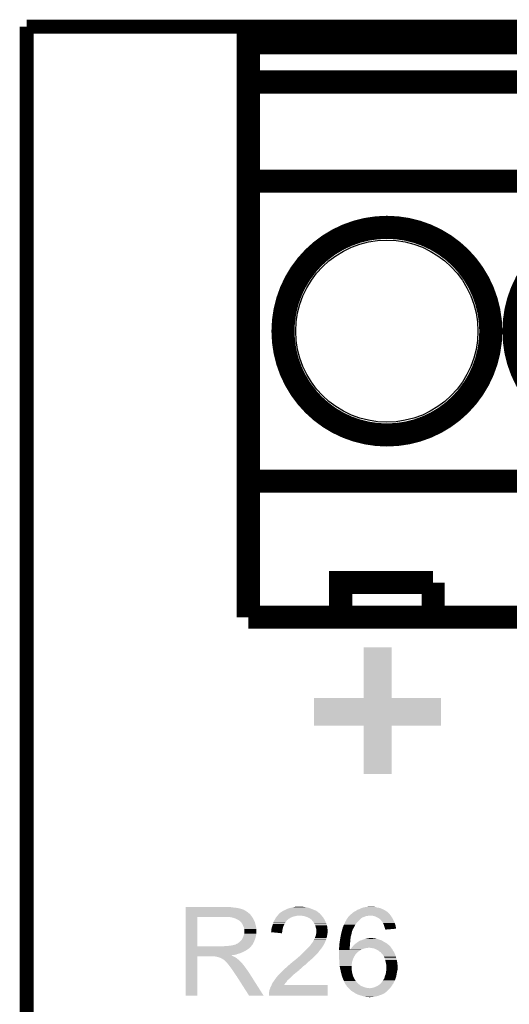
# Model space of a CAD drawing. Extents: x -4.5 to 27.4, y -3.9 to 53.4.
# Tile 29 of 43: x -4.5 to 0.9, y 42.6 to 53.4. Entities that reach past the tile are written whole.
import ezdxf

# ---------------------------------------------------------------- set-up
doc = ezdxf.new("R2010")
doc.units = 0
doc.layers.get('0').update_dxf_attribs({"linetype": 'CONTINUOUS'})
for name, color, linetype in [('BRUSHLESS_28_CLICK_V101_GKO', 9, 'CONTINUOUS'), ('BRUSHLESS_28_CLICK_V101_GTO', 11, 'CONTINUOUS'), ('BRUSHLESS_28_CLICK_V101_GTS', 8, 'CONTINUOUS')]:
    doc.layers.add(name, color=color, linetype=linetype)

# ---------------------------------------------------------------- blocks, each defined once
blk = doc.blocks.new('ROUND_57')
blk.add_circle((0, 0), 1.002)

msp = doc.modelspace()

# ---------------------------------------------------------------- linework, layer by layer
at = {"layer": 'BRUSHLESS_28_CLICK_V101_GKO', "const_width": 0.1524}
for points in [[(-4.445, 53.34), (27.305, 53.34)], [(-4.445, 38.735), (-4.445, 53.34)]]:
    msp.add_lwpolyline(points, dxfattribs=at)
at = {"layer": 'BRUSHLESS_28_CLICK_V101_GTO', "const_width": 0.254}
for points in [[(-2.0066, 46.8376), (-2.0066, 53.1622), (3.5814, 53.1622)], [(-2.0066, 52.7304), (3.5814, 52.7304)], [(-2.0066, 51.6382), (3.5814, 51.6382)], [(-2.0066, 48.3362), (3.5814, 48.3362)], [(-0.9906, 46.8376), (-0.9906, 47.2186), (0.0254, 47.2186)], [(0.0254, 46.8376), (0.0254, 47.2186)], [(-2.0066, 46.8376), (3.5814, 46.8376)]]:
    msp.add_lwpolyline(points, dxfattribs=at)
for points in [[(-1.6256, 49.9872, 1), (0.6604, 49.9872, 1)], [(0.9144, 49.9872, 1), (3.2004, 49.9872, 1)]]:
    msp.add_lwpolyline(points, format="xyb", close=True, dxfattribs=at)
at = {"layer": 'BRUSHLESS_28_CLICK_V101_GTO'}
for points in [[(-0.7366, 45.948626), (-0.736576, 46.507394), (-0.431774, 45.948626), (-0.43182, 46.507394)], [(-0.736576, 46.507394), (-0.736574, 46.5074), (-0.43182, 46.507394), (-0.736574, 46.5074)], [(-1.2827, 45.643826), (-1.282676, 45.948574), (0.114274, 45.643826), (0.1143, 45.948574)], [(-1.282676, 45.948574), (-1.282674, 45.9486), (0.1143, 45.948574), (-0.431774, 45.9486)], [(-1.282674, 45.9486), (-0.7366, 45.948626), (-0.431774, 45.9486), (-0.431774, 45.948626)], [(-0.736626, 45.6438), (-1.2827, 45.643826), (0.114274, 45.6438), (0.114274, 45.643826)], [(-0.736624, 45.643774), (-0.736626, 45.6438), (-0.4318, 45.643774), (0.114274, 45.6438)], [(-0.7366, 45.110426), (-0.736624, 45.643774), (-0.431826, 45.110426), (-0.4318, 45.643774)], [(-0.431826, 45.1104), (-0.7366, 45.110426), (-0.431826, 45.1104), (-0.431826, 45.110426)], [(-2.697458, 43.57116), (-2.697456, 43.5864), (-1.991358, 43.57116), (-2.00914, 43.5864)], [(-2.697456, 43.64482), (-2.697454, 43.64736), (-2.18948, 43.64482), (-2.21996, 43.64736)], [(-2.697456, 43.63974), (-2.697456, 43.64482), (-2.159002, 43.63974), (-2.18948, 43.64482)], [(-2.697456, 43.6372), (-2.697456, 43.63974), (-2.12598, 43.6372), (-2.159002, 43.63974)], [(-2.697456, 43.62958), (-2.697456, 43.6372), (-2.095502, 43.62958), (-2.12598, 43.6372)], [(-2.697456, 43.6245), (-2.697456, 43.62958), (-2.080258, 43.6245), (-2.095502, 43.62958)], [(-2.697456, 43.62196), (-2.697456, 43.6245), (-2.067558, 43.62196), (-2.080258, 43.6245)], [(-2.697456, 43.621954), (-2.697456, 43.62196), (-2.065014, 43.621954), (-2.067558, 43.62196)], [(-2.697456, 43.61942), (-2.697456, 43.621954), (-2.06248, 43.61942), (-2.065014, 43.621954)], [(-2.697456, 43.61434), (-2.697456, 43.61942), (-2.054864, 43.61434), (-2.06248, 43.61942)], [(-2.697456, 43.609258), (-2.697456, 43.61434), (-2.042158, 43.609258), (-2.054864, 43.61434)], [(-2.697456, 43.5991), (-2.697456, 43.609258), (-2.02692, 43.5991), (-2.042158, 43.609258)], [(-2.697456, 43.5864), (-2.697456, 43.5991), (-2.00914, 43.5864), (-2.02692, 43.5991)], [(-1.667938, 43.57369), (-1.663696, 43.57878), (-1.21666, 43.57369), (-1.22378, 43.57878)], [(-1.663696, 43.57878), (-1.661154, 43.578786), (-1.22378, 43.57878), (-1.223788, 43.578786)], [(-1.661154, 43.578786), (-1.65354, 43.5864), (-1.223788, 43.578786), (-1.23444, 43.5864)], [(-1.65354, 43.5864), (-1.653536, 43.586402), (-1.23444, 43.5864), (-1.234442, 43.586402)], [(-1.653536, 43.586402), (-1.648464, 43.588942), (-1.234442, 43.586402), (-1.23749, 43.588942)], [(-1.648464, 43.588942), (-1.638298, 43.59656), (-1.23749, 43.588942), (-1.246636, 43.59656)], [(-1.638298, 43.59656), (-1.633224, 43.5991), (-1.246636, 43.59656), (-1.249686, 43.5991)], [(-1.633224, 43.5991), (-1.628144, 43.601642), (-1.249686, 43.5991), (-1.254132, 43.601642)], [(-1.628144, 43.601642), (-1.617982, 43.60926), (-1.254132, 43.601642), (-1.267458, 43.60926)], [(-1.617982, 43.60926), (-1.60274, 43.61434), (-1.267458, 43.60926), (-1.281006, 43.61434)], [(-1.60274, 43.61434), (-1.597662, 43.61688), (-1.281006, 43.61434), (-1.28778, 43.61688)], [(-1.597662, 43.61688), (-1.572258, 43.629582), (-1.28778, 43.61688), (-1.317416, 43.629582)], [(-1.572258, 43.629582), (-1.563374, 43.63212), (-1.317416, 43.629582), (-1.323338, 43.63212)], [(-1.563374, 43.63212), (-1.55448, 43.63466), (-1.323338, 43.63212), (-1.332228, 43.63466)], [(-1.55448, 43.63466), (-1.53416, 43.63974), (-1.332228, 43.63466), (-1.350008, 43.63974)], [(-1.53416, 43.63974), (-1.52273, 43.64228), (-1.350008, 43.63974), (-1.358898, 43.64228)], [(-1.52273, 43.64228), (-1.5113, 43.64482), (-1.358898, 43.64228), (-1.37668, 43.64482)], [(-1.5113, 43.64482), (-1.50114, 43.64736), (-1.37668, 43.64482), (-1.39192, 43.64736)], [(-1.50114, 43.64736), (-1.490978, 43.6499), (-1.39192, 43.64736), (-1.404618, 43.6499)], [(-1.46558, 43.6499), (-1.440182, 43.65244), (-1.417318, 43.6499), (-1.427478, 43.65244)], [(-0.868678, 43.573702), (-0.85598, 43.5864), (-0.457202, 43.573702), (-0.4699, 43.5864)], [(-0.85598, 43.5864), (-0.855978, 43.586402), (-0.4699, 43.5864), (-0.469902, 43.586402)], [(-0.855978, 43.586402), (-0.840738, 43.59656), (-0.469902, 43.586402), (-0.48209, 43.59656)], [(-0.840738, 43.59656), (-0.83566, 43.5991), (-0.48209, 43.59656), (-0.48514, 43.5991)], [(-0.83566, 43.5991), (-0.825502, 43.60418), (-0.48514, 43.5991), (-0.49276, 43.60418)], [(-0.825502, 43.60418), (-0.81738, 43.609258), (-0.49276, 43.60418), (-0.500378, 43.609258)], [(-0.81738, 43.609258), (-0.805186, 43.61688), (-0.500378, 43.609258), (-0.51562, 43.61688)], [(-0.805186, 43.61688), (-0.78486, 43.6245), (-0.51562, 43.61688), (-0.53086, 43.6245)], [(-0.78486, 43.6245), (-0.764538, 43.634662), (-0.53086, 43.6245), (-0.55525, 43.634662)], [(-0.764538, 43.634662), (-0.756084, 43.637198), (-0.55525, 43.634662), (-0.561338, 43.637198)], [(-0.756084, 43.637198), (-0.739142, 43.64228), (-0.561338, 43.637198), (-0.59182, 43.64228)], [(-0.739142, 43.64228), (-0.713742, 43.64736), (-0.59182, 43.64228), (-0.610444, 43.64736)], [(-0.713742, 43.64736), (-0.68834, 43.6499), (-0.610444, 43.64736), (-0.619756, 43.6499)], [(-0.68834, 43.6499), (-0.660424, 43.652438), (-0.640076, 43.6499), (-0.647698, 43.652438)], [(-0.660424, 43.652438), (-0.660402, 43.65244), (-0.647698, 43.652438), (-0.660402, 43.65244)], [(-2.697466, 43.215582), (-2.697458, 43.538118), (-2.567938, 43.215582), (-2.567938, 43.538118)], [(-2.697458, 43.55084), (-2.697458, 43.57116), (-1.97358, 43.55084), (-1.991358, 43.57116)], [(-2.697458, 43.53814), (-2.697458, 43.55084), (-1.965112, 43.53814), (-1.97358, 43.55084)], [(-2.697458, 43.538118), (-2.697458, 43.53814), (-2.567938, 43.538118), (-2.2606, 43.53814)], [(-2.189478, 43.53306), (-2.222498, 43.53814), (-1.961726, 43.53306), (-1.965112, 43.53814)], [(-2.17085, 43.52798), (-2.189478, 43.53306), (-1.95834, 43.52798), (-1.961726, 43.53306)], [(-2.161538, 43.52544), (-2.17085, 43.52798), (-1.958314, 43.52544), (-1.95834, 43.52798)], [(-2.161496, 43.525422), (-2.161538, 43.52544), (-1.955794, 43.525422), (-1.958314, 43.52544)], [(-2.13868, 43.51528), (-2.161496, 43.525422), (-1.95072, 43.51528), (-1.955794, 43.525422)], [(-2.1209, 43.507658), (-2.13868, 43.51528), (-1.94767, 43.507658), (-1.95072, 43.51528)], [(-2.114124, 43.502578), (-2.1209, 43.507658), (-1.94564, 43.502578), (-1.94767, 43.507658)], [(-2.11074, 43.50004), (-2.114124, 43.502578), (-1.944188, 43.50004), (-1.94564, 43.502578)], [(-2.103116, 43.49496), (-2.11074, 43.50004), (-1.941286, 43.49496), (-1.944188, 43.50004)], [(-2.100572, 43.494954), (-2.103116, 43.49496), (-1.941282, 43.494954), (-1.941286, 43.49496)], [(-2.091684, 43.484796), (-2.100572, 43.494954), (-1.935478, 43.484796), (-1.941282, 43.494954)], [(-2.0828, 43.474642), (-2.091684, 43.484796), (-1.93322, 43.474642), (-1.935478, 43.484796)], [(-2.073728, 43.461942), (-2.0828, 43.474642), (-1.9304, 43.461942), (-1.93322, 43.474642)], [(-1.735548, 43.461938), (-1.730468, 43.479716), (-1.60782, 43.461938), (-1.600202, 43.479716)], [(-1.730468, 43.479716), (-1.72974, 43.482262), (-1.600202, 43.479716), (-1.597658, 43.482262)], [(-1.72974, 43.482262), (-1.72564, 43.489878), (-1.597658, 43.482262), (-1.590042, 43.489878)], [(-1.72564, 43.489878), (-1.721536, 43.4975), (-1.590042, 43.489878), (-1.58496, 43.4975)], [(-1.721536, 43.4975), (-1.720166, 43.500042), (-1.58496, 43.4975), (-1.58242, 43.500042)], [(-1.720166, 43.500042), (-1.71196, 43.51528), (-1.58242, 43.500042), (-1.565, 43.51528)], [(-1.71196, 43.51528), (-1.71051, 43.51782), (-1.565, 43.51528), (-1.562096, 43.51782)], [(-1.71051, 43.51782), (-1.70325, 43.53052), (-1.562096, 43.51782), (-1.53924, 43.53052)], [(-1.70325, 43.53052), (-1.7018, 43.533054), (-1.53924, 43.53052), (-1.533538, 43.533054)], [(-1.7018, 43.533054), (-1.695448, 43.540678), (-1.533538, 43.533054), (-1.516382, 43.540678)], [(-1.695448, 43.540678), (-1.691212, 43.54576), (-1.516382, 43.540678), (-1.49352, 43.54576)], [(-1.691212, 43.54576), (-1.68698, 43.55084), (-1.49352, 43.54576), (-1.473202, 43.55084)], [(-1.68698, 43.55084), (-1.684864, 43.553378), (-1.457964, 43.55084), (-1.452884, 43.553378)], [(-1.684864, 43.55338), (-1.680632, 43.558458), (-1.200572, 43.55338), (-1.203958, 43.558458)], [(-1.684864, 43.553378), (-1.684864, 43.55338), (-1.452884, 43.553378), (-1.442718, 43.55338)], [(-1.680632, 43.558458), (-1.676396, 43.563542), (-1.203958, 43.558458), (-1.211576, 43.563542)], [(-1.676396, 43.563542), (-1.670064, 43.57114), (-1.211576, 43.563542), (-1.214116, 43.57114)], [(-1.670064, 43.57114), (-1.670046, 43.57116), (-1.214116, 43.57114), (-1.216634, 43.57116)], [(-1.670046, 43.57116), (-1.667938, 43.57369), (-1.216634, 43.57116), (-1.21666, 43.57369)], [(-1.414778, 43.55084), (-1.442718, 43.55338), (-1.19888, 43.55084), (-1.200572, 43.55338)], [(-1.38684, 43.54576), (-1.414778, 43.55084), (-1.195068, 43.54576), (-1.19888, 43.55084)], [(-1.3716, 43.54068), (-1.38684, 43.54576), (-1.191258, 43.54068), (-1.195068, 43.54576)], [(-1.363982, 43.53814), (-1.3716, 43.54068), (-1.188718, 43.53814), (-1.191258, 43.54068)], [(-1.353818, 43.533058), (-1.363982, 43.53814), (-1.183638, 43.533058), (-1.188718, 43.53814)], [(-1.328422, 43.52036), (-1.353818, 43.533058), (-1.17602, 43.52036), (-1.183638, 43.533058)], [(-1.318262, 43.51274), (-1.328422, 43.52036), (-1.171862, 43.51274), (-1.17602, 43.52036)], [(-1.308098, 43.50258), (-1.318262, 43.51274), (-1.16632, 43.50258), (-1.171862, 43.51274)], [(-1.299388, 43.49242), (-1.308098, 43.50258), (-1.16078, 43.49242), (-1.16632, 43.50258)], [(-1.29286, 43.484802), (-1.299388, 43.49242), (-1.15785, 43.484802), (-1.16078, 43.49242)], [(-1.28016, 43.464478), (-1.29286, 43.484802), (-1.150032, 43.464478), (-1.15785, 43.484802)], [(-0.95504, 43.45178), (-0.945662, 43.472102), (-0.83058, 43.45178), (-0.81534, 43.472102)], [(-0.945662, 43.472102), (-0.9398, 43.4848), (-0.81534, 43.472102), (-0.804456, 43.4848)], [(-0.9398, 43.4848), (-0.93703, 43.48988), (-0.804456, 43.4848), (-0.8001, 43.48988)], [(-0.93703, 43.48988), (-0.924558, 43.512742), (-0.8001, 43.48988), (-0.777238, 43.512742)], [(-0.924558, 43.512742), (-0.91923, 43.520354), (-0.777238, 43.512742), (-0.769626, 43.520354)], [(-0.91923, 43.520354), (-0.919226, 43.52036), (-0.769626, 43.520354), (-0.767082, 43.52036)], [(-0.919226, 43.52036), (-0.910338, 43.533058), (-0.767082, 43.52036), (-0.751842, 43.533058)], [(-0.910338, 43.533058), (-0.906782, 43.538138), (-0.751842, 43.533058), (-0.73406, 43.538138)], [(-0.906782, 43.538138), (-0.906778, 43.538142), (-0.73406, 43.538138), (-0.734052, 43.538142)], [(-0.906778, 43.538142), (-0.899164, 43.545758), (-0.734052, 43.538142), (-0.716282, 43.545758)], [(-0.899164, 43.545758), (-0.896622, 43.5483), (-0.716282, 43.545758), (-0.70104, 43.5483)], [(-0.896622, 43.5483), (-0.89662, 43.548302), (-0.70104, 43.5483), (-0.701032, 43.548302)], [(-0.89662, 43.548302), (-0.89281, 43.55338), (-0.701032, 43.548302), (-0.675642, 43.55338)], [(-0.89281, 43.55338), (-0.888998, 43.55846), (-0.441324, 43.55338), (-0.445134, 43.55846)], [(-0.888998, 43.55846), (-0.88646, 43.561), (-0.445134, 43.55846), (-0.44704, 43.561)], [(-0.88646, 43.561), (-0.881378, 43.566082), (-0.44704, 43.561), (-0.450428, 43.566082)], [(-0.881378, 43.566082), (-0.877148, 43.56862), (-0.450428, 43.566082), (-0.45212, 43.56862)], [(-0.877148, 43.56862), (-0.868678, 43.573702), (-0.45212, 43.56862), (-0.457202, 43.573702)], [(-0.640082, 43.55084), (-0.665478, 43.55338), (-0.439418, 43.55084), (-0.441324, 43.55338)], [(-0.617222, 43.545762), (-0.640082, 43.55084), (-0.43561, 43.545762), (-0.439418, 43.55084)], [(-0.607054, 43.540678), (-0.617222, 43.545762), (-0.431798, 43.540678), (-0.43561, 43.545762)], [(-0.5969, 43.5356), (-0.607054, 43.540678), (-0.42875, 43.5356), (-0.431798, 43.540678)], [(-0.579116, 43.52798), (-0.5969, 43.5356), (-0.424178, 43.52798), (-0.42875, 43.5356)], [(-0.56388, 43.51782), (-0.579116, 43.52798), (-0.418082, 43.51782), (-0.424178, 43.52798)], [(-0.56134, 43.51528), (-0.56388, 43.51782), (-0.41656, 43.51528), (-0.418082, 43.51782)], [(-0.5461, 43.50004), (-0.56134, 43.51528), (-0.40894, 43.50004), (-0.41656, 43.51528)], [(-0.53594, 43.48734), (-0.5461, 43.50004), (-0.40259, 43.48734), (-0.40894, 43.50004)], [(-0.534244, 43.484798), (-0.53594, 43.48734), (-0.40132, 43.484798), (-0.40259, 43.48734)], [(-0.525782, 43.472102), (-0.534244, 43.484798), (-0.396784, 43.472102), (-0.40132, 43.484798)], [(-0.51816, 43.45686), (-0.525782, 43.472102), (-0.391342, 43.45686), (-0.396784, 43.472102)], [(-2.0701, 43.45686), (-2.073728, 43.461942), (-1.928874, 43.45686), (-1.9304, 43.461942)], [(-2.06248, 43.436542), (-2.0701, 43.45686), (-1.92278, 43.436542), (-1.928874, 43.45686)], [(-2.06248, 43.43654), (-2.06248, 43.436542), (-1.922778, 43.43654), (-1.92278, 43.436542)], [(-2.05486, 43.421296), (-2.06248, 43.43654), (-1.91973, 43.421296), (-1.922778, 43.43654)], [(-2.053408, 43.411138), (-2.05486, 43.421296), (-1.9177, 43.411138), (-1.91973, 43.421296)], [(-2.05232, 43.403522), (-2.053408, 43.411138), (-1.9177, 43.403522), (-1.9177, 43.411138)], [(-2.04978, 43.390818), (-2.05232, 43.403522), (-1.9177, 43.390818), (-1.9177, 43.403522)], [(-2.051958, 43.355258), (-2.04978, 43.362876), (-1.9177, 43.355258), (-1.9177, 43.362876)], [(-2.04978, 43.362876), (-2.04978, 43.390818), (-1.9177, 43.362876), (-1.9177, 43.390818)], [(-1.757662, 43.37053), (-1.75514, 43.375584), (-1.634716, 43.37053), (-1.63429, 43.375584)], [(-1.635786, 43.357802), (-1.757662, 43.37053), (-1.635786, 43.357802), (-1.634716, 43.37053)], [(-1.75514, 43.393362), (-1.7526, 43.40352), (-1.63195, 43.393362), (-1.62941, 43.40352)], [(-1.75514, 43.388278), (-1.75514, 43.393362), (-1.63322, 43.388278), (-1.63195, 43.393362)], [(-1.75514, 43.375584), (-1.75514, 43.388278), (-1.63429, 43.375584), (-1.63322, 43.388278)], [(-1.7526, 43.40352), (-1.750058, 43.41622), (-1.62941, 43.40352), (-1.626236, 43.41622)], [(-1.750058, 43.41622), (-1.749212, 43.41876), (-1.626236, 43.41622), (-1.6256, 43.41876)], [(-1.749212, 43.41876), (-1.740748, 43.444158), (-1.6256, 43.41876), (-1.617982, 43.444158)], [(-1.740748, 43.444158), (-1.7399, 43.4467), (-1.617982, 43.444158), (-1.61653, 43.4467)], [(-1.7399, 43.4467), (-1.735548, 43.461938), (-1.61653, 43.4467), (-1.60782, 43.461938)], [(-1.27762, 43.4594), (-1.28016, 43.464478), (-1.14808, 43.4594), (-1.150032, 43.464478)], [(-1.27, 43.444162), (-1.27762, 43.4594), (-1.14155, 43.444162), (-1.14808, 43.4594)], [(-1.269362, 43.441616), (-1.27, 43.444162), (-1.14046, 43.441616), (-1.14155, 43.444162)], [(-1.264918, 43.42384), (-1.269362, 43.441616), (-1.138236, 43.42384), (-1.14046, 43.441616)], [(-1.259842, 43.408602), (-1.264918, 43.42384), (-1.136332, 43.408602), (-1.138236, 43.42384)], [(-1.25984, 43.400978), (-1.259842, 43.408602), (-1.13538, 43.400978), (-1.136332, 43.408602)], [(-1.25984, 43.395902), (-1.25984, 43.400978), (-1.13538, 43.395902), (-1.13538, 43.400978)], [(-1.2573, 43.385742), (-1.25984, 43.395902), (-1.13538, 43.385742), (-1.13538, 43.395902)], [(-1.259586, 43.360338), (-1.2573, 43.383198), (-1.13538, 43.360338), (-1.13538, 43.383198)], [(-1.2573, 43.383198), (-1.2573, 43.385742), (-1.13538, 43.383198), (-1.13538, 43.385742)], [(-0.98552, 43.35272), (-0.982004, 43.367958), (-0.87173, 43.35272), (-0.86868, 43.367958)], [(-0.982004, 43.367958), (-0.980246, 43.375582), (-0.86868, 43.367958), (-0.86614, 43.375582)], [(-0.980246, 43.375582), (-0.977902, 43.385738), (-0.86614, 43.375582), (-0.863602, 43.385738)], [(-0.977902, 43.385738), (-0.9779, 43.38574), (-0.863602, 43.385738), (-0.863602, 43.38574)], [(-0.9779, 43.38574), (-0.975, 43.395896), (-0.863602, 43.38574), (-0.858522, 43.395896)], [(-0.975, 43.395896), (-0.974274, 43.398434), (-0.858522, 43.395896), (-0.85852, 43.398434)], [(-0.974274, 43.398434), (-0.96774, 43.421302), (-0.85852, 43.398434), (-0.84605, 43.421302)], [(-0.96774, 43.421302), (-0.965626, 43.42638), (-0.84605, 43.421302), (-0.84328, 43.42638)], [(-0.965626, 43.42638), (-0.955042, 43.451778), (-0.84328, 43.42638), (-0.83058, 43.451778)], [(-0.955042, 43.451778), (-0.95504, 43.45178), (-0.83058, 43.451778), (-0.83058, 43.45178)], [(-0.515982, 43.449238), (-0.51816, 43.45686), (-0.38862, 43.449238), (-0.391342, 43.45686)], [(-0.51308, 43.43908), (-0.515982, 43.449238), (-0.386722, 43.43908), (-0.38862, 43.449238)], [(-0.508, 43.423838), (-0.51308, 43.43908), (-0.383874, 43.423838), (-0.386722, 43.43908)], [(-0.502922, 43.411142), (-0.508, 43.423838), (-0.381502, 43.411142), (-0.383874, 43.423838)], [(-0.502284, 43.408598), (-0.502922, 43.411142), (-0.381028, 43.408598), (-0.381502, 43.411142)], [(-0.50038, 43.400982), (-0.502284, 43.408598), (-0.47076, 43.400982), (-0.381028, 43.408598)], [(-0.50038, 43.398468), (-0.50038, 43.400982), (-0.50038, 43.398468), (-0.47076, 43.400982)], [(-2.123444, 43.24604), (-2.101216, 43.26382), (-1.954532, 43.24604), (-1.94564, 43.26382)], [(-2.101216, 43.26382), (-2.098042, 43.266358), (-1.94564, 43.26382), (-1.944488, 43.266358)], [(-2.098042, 43.266358), (-2.08534, 43.27906), (-1.944488, 43.266358), (-1.938714, 43.27906)], [(-2.08534, 43.27906), (-2.075184, 43.291754), (-1.938714, 43.27906), (-1.932942, 43.291754)], [(-2.075184, 43.291758), (-2.07518, 43.294296), (-1.93294, 43.291758), (-1.932248, 43.294296)], [(-2.075184, 43.291754), (-2.075184, 43.291758), (-1.932942, 43.291754), (-1.93294, 43.291758)], [(-2.07518, 43.294296), (-2.07264, 43.299378), (-1.932248, 43.294296), (-1.930862, 43.299378)], [(-2.07264, 43.299378), (-2.067562, 43.306996), (-1.930862, 43.299378), (-1.928786, 43.306996)], [(-2.067562, 43.306996), (-2.062482, 43.3197), (-1.928786, 43.306996), (-1.92532, 43.3197)], [(-2.062482, 43.3197), (-2.057402, 43.332398), (-1.92532, 43.3197), (-1.922782, 43.332398)], [(-2.057402, 43.332398), (-2.054862, 43.3451), (-1.922782, 43.332398), (-1.92024, 43.3451)], [(-2.054862, 43.3451), (-2.05486, 43.345102), (-1.92024, 43.3451), (-1.92024, 43.345102)], [(-2.05486, 43.345102), (-2.051958, 43.355258), (-1.92024, 43.345102), (-1.9177, 43.355258)], [(-1.305558, 43.251122), (-1.302176, 43.256198), (-1.166368, 43.251122), (-1.16332, 43.256198)], [(-1.302176, 43.256198), (-1.297096, 43.263818), (-1.16332, 43.256198), (-1.160782, 43.263818)], [(-1.297096, 43.263818), (-1.295404, 43.266356), (-1.160782, 43.263818), (-1.16078, 43.266356)], [(-1.295404, 43.266356), (-1.295402, 43.266358), (-1.16078, 43.266356), (-1.16078, 43.266358)], [(-1.295402, 43.266358), (-1.28524, 43.284142), (-1.16078, 43.266358), (-1.151888, 43.284142)], [(-1.28524, 43.284142), (-1.284114, 43.286678), (-1.151888, 43.284142), (-1.15062, 43.286678)], [(-1.284114, 43.286678), (-1.27508, 43.307), (-1.15062, 43.286678), (-1.14554, 43.307)], [(-1.27508, 43.307), (-1.266954, 43.32732), (-1.14554, 43.307), (-1.14046, 43.32732)], [(-1.266954, 43.32732), (-1.26492, 43.332402), (-1.14046, 43.32732), (-1.139734, 43.332402)], [(-1.26492, 43.332402), (-1.26238, 43.3451), (-1.139734, 43.332402), (-1.13792, 43.3451)], [(-1.26238, 43.3451), (-1.25984, 43.357798), (-1.13792, 43.3451), (-1.135804, 43.357798)], [(-1.25984, 43.357798), (-1.259586, 43.360338), (-1.135804, 43.357798), (-1.13538, 43.360338)], [(-1.003724, 43.248578), (-1.0033, 43.25366), (-0.889, 43.248578), (-0.887872, 43.25366)], [(-1.0033, 43.25366), (-1.000338, 43.271438), (-0.887872, 43.25366), (-0.88392, 43.271438)], [(-1.000338, 43.271438), (-0.99822, 43.28414), (-0.88392, 43.271438), (-0.88392, 43.28414)], [(-0.99822, 43.28414), (-0.997048, 43.291758), (-0.88392, 43.28414), (-0.88392, 43.291758)], [(-0.997048, 43.291758), (-0.99314, 43.31716), (-0.88392, 43.291758), (-0.880292, 43.31716)], [(-0.99314, 43.31716), (-0.990964, 43.327318), (-0.880292, 43.31716), (-0.87884, 43.327318)], [(-0.990964, 43.327318), (-0.987698, 43.34256), (-0.87884, 43.327318), (-0.873762, 43.34256)], [(-0.987698, 43.34256), (-0.98552, 43.35272), (-0.873762, 43.34256), (-0.87173, 43.35272)], [(-0.824656, 43.24604), (-0.80772, 43.25874), (-0.482604, 43.24604), (-0.504824, 43.25874)], [(-0.80772, 43.25874), (-0.795526, 43.266362), (-0.504824, 43.25874), (-0.518162, 43.266362)], [(-0.795526, 43.266362), (-0.7874, 43.27144), (-0.518162, 43.266362), (-0.52578, 43.27144)], [(-0.7874, 43.27144), (-0.784854, 43.271446), (-0.52578, 43.27144), (-0.525788, 43.271446)], [(-0.784854, 43.271446), (-0.78232, 43.27398), (-0.525788, 43.271446), (-0.52959, 43.27398)], [(-0.78232, 43.27398), (-0.778516, 43.276518), (-0.52959, 43.27398), (-0.533398, 43.276518)], [(-0.778516, 43.276518), (-0.774702, 43.279062), (-0.533398, 43.276518), (-0.539332, 43.279062)], [(-0.774702, 43.279062), (-0.761998, 43.281602), (-0.539332, 43.279062), (-0.545256, 43.281602)], [(-0.761998, 43.281602), (-0.756078, 43.28414), (-0.545256, 43.281602), (-0.551178, 43.28414)], [(-0.756078, 43.28414), (-0.74422, 43.289222), (-0.551178, 43.28414), (-0.567694, 43.289222)], [(-0.74422, 43.289222), (-0.726442, 43.2943), (-0.567694, 43.289222), (-0.584198, 43.2943)], [(-0.726442, 43.2943), (-0.715012, 43.29684), (-0.584198, 43.2943), (-0.596898, 43.29684)], [(-0.715012, 43.29684), (-0.70358, 43.29938), (-0.596898, 43.29684), (-0.60452, 43.29938)], [(-0.70358, 43.29938), (-0.69089, 43.301918), (-0.60452, 43.29938), (-0.612138, 43.301918)], [(-0.69089, 43.301918), (-0.69088, 43.30192), (-0.612138, 43.301918), (-0.622298, 43.30192)], [(-0.69088, 43.30192), (-0.678178, 43.30446), (-0.622298, 43.30192), (-0.634998, 43.30446)], [(-2.697468, 43.1927), (-2.697466, 43.2054), (-1.99644, 43.1927), (-1.98374, 43.2054)], [(-2.697468, 43.18254), (-2.697468, 43.1927), (-2.011678, 43.18254), (-1.99644, 43.1927)], [(-2.697468, 43.17492), (-2.697468, 43.18254), (-2.02438, 43.17492), (-2.011678, 43.18254)], [(-2.697468, 43.1673), (-2.697468, 43.17492), (-2.034542, 43.1673), (-2.02438, 43.17492)], [(-2.697468, 43.15206), (-2.697468, 43.1673), (-2.06502, 43.15206), (-2.034542, 43.1673)], [(-2.697468, 43.13682), (-2.697468, 43.15206), (-2.100582, 43.13682), (-2.06502, 43.15206)], [(-2.697466, 43.21556), (-2.697466, 43.215582), (-2.275842, 43.21556), (-2.567938, 43.215582)], [(-2.697466, 43.2054), (-2.697466, 43.21556), (-1.98374, 43.2054), (-1.975612, 43.21556)], [(-2.275842, 43.21556), (-2.260602, 43.2181), (-1.975612, 43.21556), (-1.97358, 43.2181)], [(-2.240282, 43.2181), (-2.194562, 43.22318), (-1.97358, 43.2181), (-1.96935, 43.22318)], [(-2.194562, 43.22318), (-2.1717, 43.22826), (-1.96935, 43.22318), (-1.965118, 43.22826)], [(-2.1717, 43.22826), (-2.151382, 43.23334), (-1.965118, 43.22826), (-1.960886, 43.23334)], [(-2.148846, 43.23334), (-2.14884, 43.233346), (-1.960886, 43.23334), (-1.96088, 43.233346)], [(-2.14884, 43.233346), (-2.143762, 43.238416), (-1.96088, 43.233346), (-1.958346, 43.238416)], [(-2.143762, 43.238416), (-2.136138, 43.24096), (-1.958346, 43.238416), (-1.957074, 43.24096)], [(-2.136138, 43.24096), (-2.123444, 43.24604), (-1.957074, 43.24096), (-1.954532, 43.24604)], [(-1.40716, 43.13936), (-1.402082, 43.144438), (-1.2446, 43.13936), (-1.239522, 43.144438)], [(-1.402082, 43.144438), (-1.37668, 43.16984), (-1.239522, 43.144438), (-1.22174, 43.16984)], [(-1.37668, 43.16984), (-1.356362, 43.190158), (-1.22174, 43.16984), (-1.20396, 43.190158)], [(-1.356362, 43.190158), (-1.35636, 43.19016), (-1.20396, 43.190158), (-1.20396, 43.19016)], [(-1.35636, 43.19016), (-1.341122, 43.20794), (-1.20396, 43.19016), (-1.192108, 43.20794)], [(-1.341122, 43.20794), (-1.32588, 43.22318), (-1.192108, 43.20794), (-1.181948, 43.22318)], [(-1.32588, 43.22318), (-1.322496, 43.228258), (-1.181948, 43.22318), (-1.178562, 43.228258)], [(-1.322496, 43.228258), (-1.31572, 43.23842), (-1.178562, 43.228258), (-1.173482, 43.23842)], [(-1.31572, 43.23842), (-1.315694, 43.24096), (-1.173482, 43.23842), (-1.172212, 43.24096)], [(-1.315694, 43.24096), (-1.313174, 43.240966), (-1.172212, 43.24096), (-1.172208, 43.240966)], [(-1.313174, 43.240966), (-1.310642, 43.2435), (-1.172208, 43.240966), (-1.17094, 43.2435)], [(-1.310642, 43.2435), (-1.308098, 43.246044), (-1.17094, 43.2435), (-1.169414, 43.246044)], [(-1.308098, 43.246044), (-1.305558, 43.251122), (-1.169414, 43.246044), (-1.166368, 43.251122)], [(-1.01092, 43.139362), (-1.00838, 43.154602), (-0.815338, 43.139362), (-0.798194, 43.154602)], [(-1.00838, 43.19524), (-1.007918, 43.200322), (-0.89153, 43.19524), (-0.89154, 43.200322)], [(-1.00838, 43.17496), (-1.00838, 43.19524), (-0.891494, 43.17496), (-0.89153, 43.19524)], [(-1.00838, 43.17492), (-1.00838, 43.17496), (-0.76962, 43.17492), (-0.76953, 43.17496)], [(-1.00838, 43.15968), (-1.00838, 43.17492), (-0.79248, 43.15968), (-0.76962, 43.17492)], [(-1.00838, 43.154602), (-1.00838, 43.15968), (-0.798194, 43.154602), (-0.79248, 43.15968)], [(-1.007918, 43.200322), (-1.00584, 43.22318), (-0.89154, 43.200322), (-0.889256, 43.22318)], [(-1.00584, 43.22318), (-1.00563, 43.22572), (-0.889256, 43.22318), (-0.889, 43.22572)], [(-1.00563, 43.22572), (-1.003724, 43.248578), (-0.889, 43.22572), (-0.889, 43.248578)], [(-0.891494, 43.17496), (-0.889, 43.17746), (-0.76953, 43.17496), (-0.763906, 43.17746)], [(-0.889, 43.17746), (-0.88392, 43.18508), (-0.763906, 43.17746), (-0.74676, 43.18508)], [(-0.88392, 43.18508), (-0.883918, 43.185082), (-0.74676, 43.18508), (-0.746756, 43.185082)], [(-0.883918, 43.185082), (-0.8763, 43.1927), (-0.746756, 43.185082), (-0.726438, 43.1927)], [(-0.8763, 43.1927), (-0.87376, 43.19524), (-0.726438, 43.1927), (-0.70612, 43.19524)], [(-0.87376, 43.19524), (-0.871642, 43.197782), (-0.70612, 43.19524), (-0.690878, 43.197782)], [(-0.871642, 43.197782), (-0.869528, 43.20032), (-0.690878, 43.197782), (-0.685796, 43.20032)], [(-0.869528, 43.20032), (-0.86318, 43.207938), (-0.43688, 43.20032), (-0.441958, 43.207938)], [(-0.86318, 43.207938), (-0.86106, 43.21048), (-0.441958, 43.207938), (-0.443228, 43.21048)], [(-0.86106, 43.21048), (-0.858888, 43.213016), (-0.443228, 43.21048), (-0.444498, 43.213016)], [(-0.858888, 43.213016), (-0.856712, 43.215554), (-0.444498, 43.213016), (-0.447034, 43.215554)], [(-0.856712, 43.215554), (-0.856708, 43.21556), (-0.447034, 43.215554), (-0.449578, 43.21556)], [(-0.856708, 43.21556), (-0.84582, 43.228262), (-0.449578, 43.21556), (-0.46228, 43.228262)], [(-0.84582, 43.228262), (-0.842858, 43.230802), (-0.46228, 43.228262), (-0.46482, 43.230802)], [(-0.842858, 43.230802), (-0.828042, 43.2435), (-0.46482, 43.230802), (-0.479638, 43.2435)], [(-0.828042, 43.2435), (-0.824656, 43.24604), (-0.479638, 43.2435), (-0.482604, 43.24604)], [(-0.6477, 43.19524), (-0.678182, 43.20032), (-0.433068, 43.19524), (-0.43688, 43.20032)], [(-0.622298, 43.190158), (-0.6477, 43.19524), (-0.429256, 43.190158), (-0.433068, 43.19524)], [(-0.599448, 43.180004), (-0.622298, 43.190158), (-0.42164, 43.180004), (-0.429256, 43.190158)], [(-0.59944, 43.18), (-0.599448, 43.180004), (-0.421638, 43.18), (-0.42164, 43.180004)], [(-0.579122, 43.16984), (-0.59944, 43.18), (-0.417572, 43.16984), (-0.421638, 43.18)], [(-0.576078, 43.167304), (-0.579122, 43.16984), (-0.416558, 43.167304), (-0.417572, 43.16984)], [(-0.563878, 43.157138), (-0.576078, 43.167304), (-0.408428, 43.157138), (-0.416558, 43.167304)], [(-0.559644, 43.154598), (-0.563878, 43.157138), (-0.406398, 43.154598), (-0.408428, 43.157138)], [(-0.551178, 43.149518), (-0.559644, 43.154598), (-0.403858, 43.149518), (-0.406398, 43.154598)], [(-0.546098, 43.141898), (-0.551178, 43.149518), (-0.400048, 43.141898), (-0.403858, 43.149518)], [(-2.69748, 42.672026), (-2.69747, 43.103774), (-2.567966, 42.672026), (-2.56794, 43.103774)], [(-2.69747, 43.11904), (-2.697468, 43.12412), (-2.166618, 43.11904), (-2.141222, 43.12412)], [(-2.69747, 43.116458), (-2.69747, 43.11904), (-2.191984, 43.116458), (-2.166618, 43.11904)], [(-2.69747, 43.113958), (-2.69747, 43.116458), (-2.189476, 43.113958), (-2.191984, 43.116458)], [(-2.69747, 43.1038), (-2.69747, 43.113958), (-2.16916, 43.1038), (-2.189476, 43.113958)], [(-2.69747, 43.103774), (-2.69747, 43.1038), (-2.56794, 43.103774), (-2.374902, 43.1038)], [(-2.697468, 43.131738), (-2.697468, 43.13682), (-2.120902, 43.131738), (-2.100582, 43.13682)], [(-2.697468, 43.12412), (-2.697468, 43.131738), (-2.141222, 43.12412), (-2.120902, 43.131738)], [(-2.364742, 43.10126), (-2.374902, 43.1038), (-2.164082, 43.10126), (-2.16916, 43.1038)], [(-2.349506, 43.098726), (-2.352042, 43.10126), (-2.159858, 43.098726), (-2.164082, 43.10126)], [(-2.346964, 43.09872), (-2.349506, 43.098726), (-2.159848, 43.09872), (-2.159858, 43.098726)], [(-2.324098, 43.0911), (-2.346964, 43.09872), (-2.147146, 43.0911), (-2.159848, 43.09872)], [(-2.313938, 43.088562), (-2.324098, 43.0911), (-2.142916, 43.088562), (-2.147146, 43.0911)], [(-2.310126, 43.08602), (-2.313938, 43.088562), (-2.13868, 43.08602), (-2.142916, 43.088562)], [(-2.298704, 43.078402), (-2.310126, 43.08602), (-2.129156, 43.078402), (-2.13868, 43.08602)], [(-2.291082, 43.075862), (-2.298704, 43.078402), (-2.125982, 43.075862), (-2.129156, 43.078402)], [(-2.288566, 43.07586), (-2.291082, 43.075862), (-2.12598, 43.07586), (-2.125982, 43.075862)], [(-2.28854, 43.073332), (-2.288566, 43.07586), (-2.12282, 43.073332), (-2.12598, 43.07586)], [(-2.275842, 43.065702), (-2.28854, 43.073332), (-2.113282, 43.065702), (-2.12282, 43.073332)], [(-2.27584, 43.0657), (-2.275842, 43.065702), (-2.11328, 43.0657), (-2.113282, 43.065702)], [(-2.26568, 43.05554), (-2.27584, 43.0657), (-2.10312, 43.05554), (-2.11328, 43.0657)], [(-2.24282, 43.03522), (-2.26568, 43.05554), (-2.0828, 43.03522), (-2.10312, 43.05554)], [(-2.240914, 43.03268), (-2.24282, 43.03522), (-2.08026, 43.03268), (-2.0828, 43.03522)], [(-1.529074, 43.032686), (-1.516378, 43.04538), (-1.358896, 43.032686), (-1.344086, 43.04538)], [(-1.516378, 43.04538), (-1.50622, 43.053), (-1.344086, 43.04538), (-1.335196, 43.053)], [(-1.50622, 43.053), (-1.49352, 43.06316), (-1.335196, 43.053), (-1.32334, 43.06316)], [(-1.49352, 43.06316), (-1.47828, 43.07586), (-1.32334, 43.06316), (-1.3081, 43.07586)], [(-1.47828, 43.07586), (-1.44272, 43.10634), (-1.3081, 43.07586), (-1.27762, 43.10634)], [(-1.44272, 43.10634), (-1.40716, 43.13936), (-1.27762, 43.10634), (-1.2446, 43.13936)], [(-1.01092, 43.13936), (-1.01092, 43.139362), (-0.81534, 43.13936), (-0.815338, 43.139362)], [(-1.01092, 43.129202), (-1.01092, 43.13936), (-0.825498, 43.129202), (-0.81534, 43.13936)], [(-1.01092, 43.126658), (-1.01092, 43.129202), (-0.827026, 43.126658), (-0.825498, 43.129202)], [(-1.010354, 43.1165), (-1.01092, 43.126658), (-0.83312, 43.1165), (-0.827026, 43.126658)], [(-1.009366, 43.098718), (-1.010354, 43.1165), (-0.84328, 43.098718), (-0.83312, 43.1165)], [(-1.00838, 43.08094), (-1.009366, 43.098718), (-0.85217, 43.08094), (-0.84328, 43.098718)], [(-1.00822, 43.0784), (-1.00838, 43.08094), (-0.85344, 43.0784), (-0.85217, 43.08094)], [(-1.006474, 43.05046), (-1.00822, 43.0784), (-0.863598, 43.05046), (-0.85344, 43.0784)], [(-1.004728, 43.022522), (-1.006474, 43.05046), (-0.86868, 43.022522), (-0.863598, 43.05046)], [(-0.54356, 43.13936), (-0.546098, 43.141898), (-0.39878, 43.13936), (-0.400048, 43.141898)], [(-0.527756, 43.12158), (-0.54356, 43.13936), (-0.39116, 43.12158), (-0.39878, 43.13936)], [(-0.523238, 43.116496), (-0.527756, 43.12158), (-0.389252, 43.116496), (-0.39116, 43.12158)], [(-0.515618, 43.101258), (-0.523238, 43.116496), (-0.38354, 43.101258), (-0.389252, 43.116496)], [(-0.51054, 43.091098), (-0.515618, 43.101258), (-0.380998, 43.091098), (-0.38354, 43.101258)], [(-0.50038, 43.063158), (-0.51054, 43.091098), (-0.374014, 43.063158), (-0.380998, 43.091098)], [(-0.499872, 43.06062), (-0.50038, 43.063158), (-0.37338, 43.06062), (-0.374014, 43.063158)], [(-0.4953, 43.03776), (-0.499872, 43.06062), (-0.3683, 43.03776), (-0.37338, 43.06062)], [(-0.495298, 43.037758), (-0.4953, 43.03776), (-0.3683, 43.037758), (-0.3683, 43.03776)], [(-0.490218, 43.0149), (-0.495298, 43.037758), (-0.366012, 43.0149), (-0.3683, 43.037758)], [(-2.22758, 43.014902), (-2.240914, 43.03268), (-2.064702, 43.014902), (-2.08026, 43.03268)], [(-2.22504, 43.012362), (-2.22758, 43.014902), (-2.06248, 43.012362), (-2.064702, 43.014902)], [(-2.222502, 43.00982), (-2.22504, 43.012362), (-2.060502, 43.00982), (-2.06248, 43.012362)], [(-2.20726, 42.9895), (-2.222502, 43.00982), (-2.0447, 42.9895), (-2.060502, 43.00982)], [(-2.19202, 42.96918), (-2.20726, 42.9895), (-2.030476, 42.96918), (-2.0447, 42.9895)], [(-2.188632, 42.9641), (-2.19202, 42.96918), (-2.02692, 42.9641), (-2.030476, 42.96918)], [(-2.170006, 42.93616), (-2.188632, 42.9641), (-2.0066, 42.93616), (-2.02692, 42.9641)], [(-2.16154, 42.92346), (-2.170006, 42.93616), (-1.998542, 42.92346), (-2.0066, 42.93616)], [(-1.64592, 42.926), (-1.630116, 42.94378), (-1.48082, 42.926), (-1.45796, 42.94378)], [(-1.630116, 42.94378), (-1.6256, 42.94886), (-1.45796, 42.94378), (-1.451188, 42.94886)], [(-1.6256, 42.94886), (-1.62281, 42.951398), (-1.451188, 42.94886), (-1.447802, 42.951398)], [(-1.62281, 42.951398), (-1.611634, 42.961558), (-1.447802, 42.951398), (-1.440182, 42.961558)], [(-1.611634, 42.961558), (-1.606042, 42.96664), (-1.440182, 42.961558), (-1.43256, 42.96664)], [(-1.606042, 42.96664), (-1.597668, 42.974254), (-1.43256, 42.96664), (-1.424946, 42.974254)], [(-1.597668, 42.974254), (-1.59766, 42.97426), (-1.424946, 42.974254), (-1.422402, 42.97426)], [(-1.59766, 42.97426), (-1.575496, 42.994578), (-1.422402, 42.97426), (-1.40208, 42.994578)], [(-1.575496, 42.994578), (-1.56718, 43.0022), (-1.40208, 42.994578), (-1.392284, 43.0022)], [(-1.56718, 43.0022), (-1.555326, 43.01236), (-1.392284, 43.0022), (-1.379222, 43.01236)], [(-1.555326, 43.01236), (-1.531618, 43.03268), (-1.379222, 43.01236), (-1.358902, 43.03268)], [(-1.531618, 43.03268), (-1.53077, 43.032682), (-1.358902, 43.03268), (-1.3589, 43.032682)], [(-1.53077, 43.032682), (-1.529074, 43.032686), (-1.3589, 43.032682), (-1.358896, 43.032686)], [(-1.0033, 42.99966), (-1.004728, 43.022522), (-0.870314, 42.99966), (-0.86868, 43.022522)], [(-1.000578, 42.98696), (-1.0033, 42.99966), (-0.87122, 42.98696), (-0.870314, 42.99966)], [(-0.99568, 42.964102), (-1.000578, 42.98696), (-0.87122, 42.964102), (-0.87122, 42.98696)], [(-0.99568, 42.9641), (-0.99568, 42.964102), (-0.871218, 42.9641), (-0.87122, 42.964102)], [(-0.992162, 42.94886), (-0.99568, 42.9641), (-0.86868, 42.94886), (-0.871218, 42.9641)], [(-0.98806, 42.931082), (-0.992162, 42.94886), (-0.86614, 42.931082), (-0.86868, 42.94886)], [(-0.98806, 42.93108), (-0.98806, 42.931082), (-0.866138, 42.93108), (-0.86614, 42.931082)], [(-0.98044, 42.9006), (-0.98806, 42.93108), (-0.85852, 42.9006), (-0.866138, 42.93108)], [(-0.495302, 42.910758), (-0.491784, 42.93362), (-0.374998, 42.910758), (-0.37084, 42.93362)], [(-0.491784, 42.93362), (-0.49022, 42.94378), (-0.37084, 42.93362), (-0.368584, 42.94378)], [(-0.49022, 42.94378), (-0.489374, 42.956478), (-0.368584, 42.94378), (-0.36576, 42.956478)], [(-0.489372, 43.012362), (-0.490218, 43.0149), (-0.36576, 43.012362), (-0.366012, 43.0149)], [(-0.489374, 42.956478), (-0.48768, 42.98188), (-0.36576, 42.956478), (-0.36576, 42.98188)], [(-0.48768, 43.007276), (-0.489372, 43.012362), (-0.36576, 43.007276), (-0.36576, 43.012362)], [(-0.48768, 42.98188), (-0.48768, 43.007276), (-0.36576, 42.98188), (-0.36576, 43.007276)], [(-2.14884, 42.905682), (-2.16154, 42.92346), (-1.987262, 42.905682), (-1.998542, 42.92346)], [(-2.138682, 42.887902), (-2.14884, 42.905682), (-1.975982, 42.887902), (-1.987262, 42.905682)], [(-2.131062, 42.880276), (-2.138682, 42.887902), (-1.971144, 42.880276), (-1.975982, 42.887902)], [(-2.12852, 42.875202), (-2.131062, 42.880276), (-1.967926, 42.875202), (-1.971144, 42.880276)], [(-1.99898, 42.67201), (-2.12852, 42.875202), (-1.839014, 42.67201), (-1.967926, 42.875202)], [(-1.737358, 42.816776), (-1.733544, 42.821864), (-1.592588, 42.816776), (-1.587502, 42.821864)], [(-1.733544, 42.821864), (-1.725932, 42.832016), (-1.587502, 42.821864), (-1.582422, 42.832016)], [(-1.725932, 42.832016), (-1.72212, 42.8371), (-1.582422, 42.832016), (-1.57734, 42.8371)], [(-1.72212, 42.8371), (-1.713658, 42.849794), (-1.57734, 42.8371), (-1.564646, 42.849794)], [(-1.713658, 42.849794), (-1.713654, 42.8498), (-1.564646, 42.849794), (-1.56211, 42.8498)], [(-1.713654, 42.8498), (-1.708576, 42.857418), (-1.56211, 42.8498), (-1.557022, 42.857418)], [(-1.708576, 42.857418), (-1.70688, 42.85996), (-1.557022, 42.857418), (-1.553634, 42.85996)], [(-1.70688, 42.85996), (-1.702816, 42.86504), (-1.553634, 42.85996), (-1.546862, 42.86504)], [(-1.702816, 42.86504), (-1.68656, 42.88536), (-1.546862, 42.86504), (-1.526542, 42.88536)], [(-1.68656, 42.88536), (-1.66624, 42.90568), (-1.526542, 42.88536), (-1.50622, 42.90568)], [(-1.66624, 42.90568), (-1.64592, 42.926), (-1.50622, 42.90568), (-1.48082, 42.926)], [(-0.977392, 42.890442), (-0.98044, 42.9006), (-0.855982, 42.890442), (-0.85852, 42.9006)], [(-0.97282, 42.875198), (-0.977392, 42.890442), (-0.848358, 42.875198), (-0.855982, 42.890442)], [(-0.97079, 42.870124), (-0.97282, 42.875198), (-0.845822, 42.870124), (-0.848358, 42.875198)], [(-0.969774, 42.867584), (-0.97079, 42.870124), (-0.84582, 42.867584), (-0.845822, 42.870124)], [(-0.966724, 42.859962), (-0.969774, 42.867584), (-0.840742, 42.859962), (-0.84582, 42.867584)], [(-0.96266, 42.8498), (-0.966724, 42.859962), (-0.83566, 42.8498), (-0.840742, 42.859962)], [(-0.957218, 42.837102), (-0.96266, 42.8498), (-0.828042, 42.837102), (-0.83566, 42.8498)], [(-0.95504, 42.83202), (-0.957218, 42.837102), (-0.823976, 42.83202), (-0.828042, 42.837102)], [(-0.95123, 42.8244), (-0.95504, 42.83202), (-0.81788, 42.8244), (-0.823976, 42.83202)], [(-0.94488, 42.8117), (-0.95123, 42.8244), (-0.807296, 42.8117), (-0.81788, 42.8244)], [(-0.538494, 42.81678), (-0.5334, 42.82694), (-0.4064, 42.81678), (-0.40132, 42.82694)], [(-0.5334, 42.82694), (-0.52578, 42.839642), (-0.40132, 42.82694), (-0.39497, 42.839642)], [(-0.52578, 42.839642), (-0.520338, 42.84726), (-0.39497, 42.839642), (-0.39116, 42.84726)], [(-0.520338, 42.84726), (-0.513082, 42.857416), (-0.39116, 42.84726), (-0.387776, 42.857416)], [(-0.513082, 42.857416), (-0.506986, 42.877738), (-0.387776, 42.857416), (-0.381002, 42.877738)], [(-0.506986, 42.877738), (-0.50546, 42.88282), (-0.381002, 42.877738), (-0.380078, 42.88282)], [(-0.50546, 42.88282), (-0.495302, 42.910758), (-0.380078, 42.88282), (-0.374998, 42.910758)], [(-1.778, 42.712642), (-1.77546, 42.72534), (-1.132858, 42.712642), (-1.132856, 42.72534)], [(-1.778, 42.699942), (-1.778, 42.712642), (-1.13286, 42.699942), (-1.132858, 42.712642)], [(-1.77546, 42.72534), (-1.772918, 42.740582), (-1.132856, 42.72534), (-1.132852, 42.740582)], [(-1.772918, 42.740582), (-1.7653, 42.755824), (-1.132852, 42.740582), (-1.132848, 42.755824)], [(-1.7653, 42.755824), (-1.765298, 42.758362), (-1.132848, 42.755824), (-1.132848, 42.758362)], [(-1.765298, 42.758362), (-1.76276, 42.765982), (-1.132848, 42.758362), (-1.132846, 42.765982)], [(-1.76276, 42.765982), (-1.75514, 42.778682), (-1.132846, 42.765982), (-1.132844, 42.778682)], [(-1.75514, 42.778682), (-1.750798, 42.788814), (-1.132844, 42.778682), (-1.13284, 42.788814)], [(-1.750798, 42.788814), (-1.750788, 42.78884), (-1.13284, 42.788814), (-1.61285, 42.78884)], [(-1.750788, 42.78884), (-1.74752, 42.79646), (-1.61285, 42.78884), (-1.607788, 42.79646)], [(-1.74752, 42.79646), (-1.739898, 42.8117), (-1.607788, 42.79646), (-1.59766, 42.8117)], [(-1.739898, 42.8117), (-1.737358, 42.816776), (-1.59766, 42.8117), (-1.592588, 42.816776)], [(-0.943864, 42.809162), (-0.94488, 42.8117), (-0.805182, 42.809162), (-0.807296, 42.8117)], [(-0.9398, 42.799002), (-0.943864, 42.809162), (-0.792988, 42.799002), (-0.805182, 42.809162)], [(-0.92964, 42.786296), (-0.9398, 42.799002), (-0.77774, 42.786296), (-0.792988, 42.799002)], [(-0.92837, 42.78376), (-0.92964, 42.786296), (-0.774698, 42.78376), (-0.77774, 42.786296)], [(-0.924562, 42.776144), (-0.92837, 42.78376), (-0.759466, 42.776144), (-0.774698, 42.78376)], [(-0.922022, 42.7736), (-0.924562, 42.776144), (-0.75438, 42.7736), (-0.759466, 42.776144)], [(-0.919482, 42.771056), (-0.922022, 42.7736), (-0.74802, 42.771056), (-0.75438, 42.7736)], [(-0.916942, 42.765984), (-0.919482, 42.771056), (-0.73534, 42.765984), (-0.74802, 42.771056)], [(-0.914398, 42.76344), (-0.916942, 42.765984), (-0.728982, 42.76344), (-0.73534, 42.765984)], [(-0.909318, 42.75836), (-0.914398, 42.76344), (-0.711202, 42.75836), (-0.728982, 42.76344)], [(-0.906778, 42.75582), (-0.909318, 42.75836), (-0.69342, 42.75582), (-0.711202, 42.75836)], [(-0.904238, 42.75328), (-0.906778, 42.75582), (-0.6731, 42.75328), (-0.69342, 42.75582)], [(-0.883918, 42.73296), (-0.904238, 42.75328), (-0.46736, 42.73296), (-0.44958, 42.75328)], [(-0.878842, 42.727882), (-0.883918, 42.73296), (-0.473074, 42.727882), (-0.46736, 42.73296)], [(-0.854458, 42.712642), (-0.878842, 42.727882), (-0.490218, 42.712642), (-0.473074, 42.727882)], [(-0.826006, 42.69486), (-0.854458, 42.712642), (-0.51308, 42.69486), (-0.490218, 42.712642)], [(-0.665484, 42.75328), (-0.660404, 42.755818), (-0.44958, 42.75328), (-0.447406, 42.755818)], [(-0.660404, 42.755818), (-0.647702, 42.75582), (-0.447406, 42.755818), (-0.447404, 42.75582)], [(-0.647702, 42.75582), (-0.627382, 42.7609), (-0.447404, 42.75582), (-0.443048, 42.7609)], [(-0.627382, 42.7609), (-0.6096, 42.76852), (-0.443048, 42.7609), (-0.436516, 42.76852)], [(-0.6096, 42.76852), (-0.60389, 42.771058), (-0.436516, 42.76852), (-0.43434, 42.771058)], [(-0.60389, 42.771058), (-0.58674, 42.77868), (-0.43434, 42.771058), (-0.429578, 42.77868)], [(-0.58674, 42.77868), (-0.56769, 42.79138), (-0.429578, 42.77868), (-0.42164, 42.79138)], [(-0.56769, 42.79138), (-0.56388, 42.79392), (-0.42164, 42.79138), (-0.420118, 42.79392)], [(-0.56388, 42.79392), (-0.551182, 42.804078), (-0.420118, 42.79392), (-0.414022, 42.804078)], [(-0.551182, 42.804078), (-0.547368, 42.809164), (-0.414022, 42.804078), (-0.408942, 42.809164)], [(-0.547368, 42.809164), (-0.543564, 42.814234), (-0.408942, 42.809164), (-0.406404, 42.814234)], [(-0.543564, 42.814236), (-0.54356, 42.816758), (-0.406402, 42.814236), (-0.406402, 42.816758)], [(-0.543564, 42.814234), (-0.543564, 42.814236), (-0.406404, 42.814234), (-0.406402, 42.814236)], [(-0.54356, 42.816758), (-0.539416, 42.816776), (-0.406402, 42.816758), (-0.4064, 42.816776)], [(-0.539416, 42.816776), (-0.538494, 42.81678), (-0.4064, 42.816776), (-0.4064, 42.81678)], [(-2.567966, 42.672), (-2.69748, 42.672026), (-2.567966, 42.672), (-2.567966, 42.672026)], [(-1.839008, 42.672), (-1.839014, 42.67201), (-1.839008, 42.672), (-1.99898, 42.67201)], [(-1.78054, 42.687242), (-1.778, 42.699942), (-1.132864, 42.687242), (-1.13286, 42.699942)], [(-1.78054, 42.672026), (-1.78054, 42.687242), (-1.132866, 42.672026), (-1.132864, 42.687242)], [(-1.132866, 42.672), (-1.78054, 42.672026), (-1.132866, 42.672), (-1.132866, 42.672026)], [(-0.825996, 42.694854), (-0.826006, 42.69486), (-0.518166, 42.694854), (-0.51308, 42.69486)], [(-0.821938, 42.692318), (-0.825996, 42.694854), (-0.520704, 42.692318), (-0.518166, 42.694854)], [(-0.817882, 42.689782), (-0.821938, 42.692318), (-0.525776, 42.689782), (-0.520704, 42.692318)], [(-0.79755, 42.682158), (-0.817882, 42.689782), (-0.541022, 42.682158), (-0.525776, 42.689782)], [(-0.78401, 42.67708), (-0.79755, 42.682158), (-0.558802, 42.67708), (-0.541022, 42.682158)], [(-0.777242, 42.674542), (-0.78401, 42.67708), (-0.565148, 42.674542), (-0.558802, 42.67708)], [(-0.75692, 42.669458), (-0.777242, 42.674542), (-0.577858, 42.669458), (-0.565148, 42.674542)], [(-0.7493, 42.66692), (-0.75692, 42.669458), (-0.584202, 42.66692), (-0.577858, 42.669458)], [(-0.741682, 42.664382), (-0.7493, 42.66692), (-0.596892, 42.664382), (-0.584202, 42.66692)], [(-0.723904, 42.66184), (-0.741682, 42.664382), (-0.6096, 42.66184), (-0.596892, 42.664382)], [(-0.711204, 42.656762), (-0.723904, 42.66184), (-0.640068, 42.656762), (-0.6096, 42.66184)], [(-0.685804, 42.65676), (-0.711204, 42.656762), (-0.640078, 42.65676), (-0.640068, 42.656762)], [(-0.678182, 42.654222), (-0.685804, 42.65676), (-0.673072, 42.654222), (-0.640078, 42.65676)], [(-0.673098, 42.65422), (-0.678182, 42.654222), (-0.673098, 42.65422), (-0.673072, 42.654222)]]:
    msp.add_solid(points, dxfattribs=at)

# ---------------------------------------------------------------- block references
at = {"layer": 'BRUSHLESS_28_CLICK_V101_GTS'}
msp.add_blockref('ROUND_57', (-0.4826, 49.9872), dxfattribs=at)

doc.saveas('drawing.dxf')
